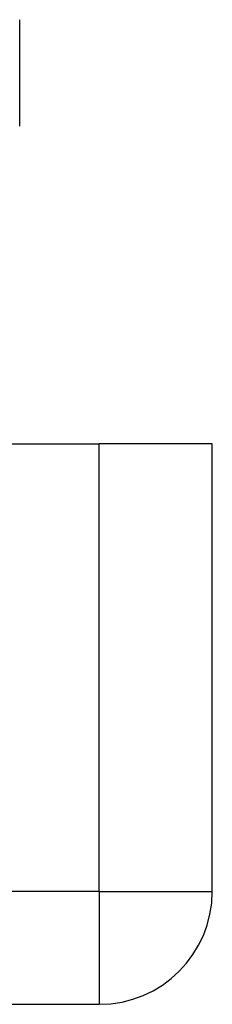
# Model space of a CAD drawing. Header units: inches. Extents: x 6 to 216, y 11 to 118.
# Tile 61 of 212: x 41.193 to 41.467, y 11.095 to 12.501. Entities that reach past the tile are written whole.
import ezdxf

# ---------------------------------------------------------------- set-up
doc = ezdxf.new("R2010")
doc.units = ezdxf.units.IN
doc.header["$MEASUREMENT"] = 0
doc.layers.add('Visible Edges(ANSI)', color=7, linetype='Continuous', lineweight=25)
doc.layers.add('Visible Tangent Edges(ANSI)', color=7, linetype='Continuous', lineweight=25)

msp = doc.modelspace()

# ---------------------------------------------------------------- linework, layer by layer
at = {"layer": 'Visible Edges(ANSI)'}
for p, q in [((41.1928, 12.3487), (41.1928, 12.5007)), ((5.7102, 11.8952), (41.3062, 11.8952)), ((41.4672, 11.8952), (41.3062, 11.8952)), ((41.4672, 11.2562), (41.4672, 11.8952)), ((5.7102, 11.0952), (41.3062, 11.0952))]:
    msp.add_line(p, q, dxfattribs=at)
msp.add_arc((41.3062, 11.2562), 0.161, 270, 0, dxfattribs=at)
at = {"layer": 'Visible Tangent Edges(ANSI)'}
for q in [(41.3062, 11.8952), (5.7102, 11.2562), (41.3062, 11.0952), (41.4672, 11.2562)]:
    msp.add_line((41.3062, 11.2562), q, dxfattribs=at)

doc.saveas('drawing.dxf')
